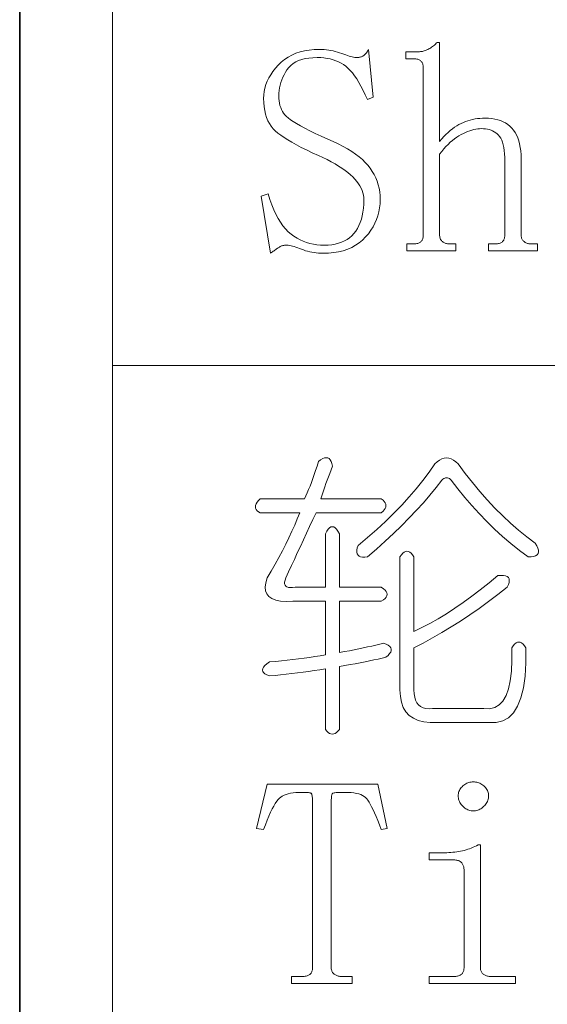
# Model space of a CAD drawing. Extents: x 1 to 297, y 1 to 210.
# Tile 3 of 171: x 0.62 to 4.5, y 35.64 to 42.89. Entities that reach past the tile are written whole.
import ezdxf

# ---------------------------------------------------------------- set-up
doc = ezdxf.new("R2010")
doc.units = 0

msp = doc.modelspace()

# ---------------------------------------------------------------- linework, layer by layer
at = {"color": 7, "lineweight": 35}
msp.add_line((0.6226, 209.532), (0.6226, 1.3538), dxfattribs=at)
at = {"color": 7, "lineweight": 13}
for p, q in [((1.3055, 56.5077), (1.3055, 29.5649)), ((1.3055, 40.342), (219.3213, 40.342))]:
    msp.add_line(p, q, dxfattribs=at)
for points in [[(2.8198, 41.8877), (2.775, 41.908), (2.733, 41.9278), (2.694, 41.9471), (2.658, 41.9659), (2.6248, 41.9841), (2.5945, 42.0019), (2.5672, 42.0191), (2.5428, 42.0358), (2.5212, 42.052), (2.5026, 42.0677), (2.4864, 42.084), (2.4718, 42.102), (2.4589, 42.1217), (2.4478, 42.1431), (2.4384, 42.1663), (2.4306, 42.1911), (2.4246, 42.2177), (2.4204, 42.246), (2.4178, 42.276), (2.4169, 42.3077), (2.418, 42.3333), (2.4212, 42.3586), (2.4266, 42.3837), (2.4341, 42.4085), (2.4437, 42.4331), (2.4555, 42.4574), (2.4694, 42.4814), (2.4855, 42.5052), (2.5037, 42.5287), (2.5241, 42.552), (2.5464, 42.574), (2.5705, 42.5937), (2.5965, 42.611), (2.6242, 42.6261), (2.6537, 42.6388), (2.685, 42.6492), (2.7182, 42.6573), (2.7531, 42.6631), (2.7898, 42.6666), (2.8284, 42.6677), (2.8454, 42.6674), (2.8623, 42.6665), (2.879, 42.665), (2.8956, 42.6629), (2.9119, 42.6602), (2.9281, 42.6569), (2.9442, 42.653), (2.96, 42.6485), (2.9757, 42.6434), (2.9912, 42.6377), (3.0062, 42.632), (3.0204, 42.6269), (3.0336, 42.6224), (3.0461, 42.6185), (3.0576, 42.6152), (3.0684, 42.6125), (3.0782, 42.6104), (3.0872, 42.6089), (3.0954, 42.608), (3.1026, 42.6077), (3.1077, 42.6078), (3.1128, 42.6082), (3.1177, 42.6089), (3.1225, 42.6098), (3.1273, 42.6109), (3.132, 42.6123), (3.1365, 42.614), (3.141, 42.6159), (3.1455, 42.6181), (3.1498, 42.6206), (3.154, 42.6234), (3.1582, 42.6266), (3.1623, 42.6302), (3.1662, 42.6343), (3.1701, 42.6388), (3.174, 42.6437), (3.1777, 42.6491), (3.1813, 42.6549), (3.1849, 42.6611), (3.1884, 42.6677), (3.2226, 42.3163), (3.1798, 42.2991), (3.1643, 42.334), (3.1488, 42.3665), (3.1331, 42.3967), (3.1174, 42.4246), (3.1016, 42.4502), (3.0857, 42.4735), (3.0697, 42.4944), (3.0536, 42.5131), (3.0375, 42.5294), (3.0212, 42.5434), (3.0045, 42.5556), (2.9868, 42.5666), (2.9681, 42.5762), (2.9485, 42.5846), (2.928, 42.5916), (2.9065, 42.5974), (2.8841, 42.6019), (2.8608, 42.6051), (2.8365, 42.6071), (2.8112, 42.6077), (2.7797, 42.6068), (2.7502, 42.6041), (2.7228, 42.5996), (2.6974, 42.5933), (2.6741, 42.5852), (2.6528, 42.5753), (2.6336, 42.5636), (2.6165, 42.5501), (2.6014, 42.5348), (2.5884, 42.5177), (2.577, 42.4996), (2.5668, 42.4812), (2.5578, 42.4626), (2.55, 42.4437), (2.5434, 42.4245), (2.538, 42.4051), (2.5338, 42.3854), (2.5308, 42.3655), (2.529, 42.3453), (2.5284, 42.3249), (2.5289, 42.3064), (2.5306, 42.2887), (2.5334, 42.2718), (2.5373, 42.2556), (2.5423, 42.2402), (2.5484, 42.2256), (2.5557, 42.2118), (2.564, 42.1987), (2.5735, 42.1864), (2.5841, 42.1749), (2.5971, 42.1632), (2.6141, 42.1503), (2.6349, 42.1364), (2.6595, 42.1214), (2.688, 42.1052), (2.7204, 42.0879), (2.7566, 42.0696), (2.7966, 42.0501), (2.8406, 42.0294), (2.8884, 42.0077), (2.9283, 41.9904), (2.966, 41.9726), (3.0014, 41.9544), (3.0344, 41.9357), (3.0651, 41.9166), (3.0936, 41.8971), (3.1197, 41.8772), (3.1434, 41.8569), (3.1649, 41.8361), (3.1841, 41.8149), (3.2012, 41.793), (3.2165, 41.7705), (3.23, 41.7471), (3.2417, 41.723), (3.2516, 41.6981), (3.2597, 41.6724), (3.266, 41.646), (3.2705, 41.6187), (3.2732, 41.5908), (3.2741, 41.562), (3.273, 41.5315), (3.2698, 41.5017), (3.2644, 41.4725), (3.2569, 41.4441), (3.2473, 41.4163), (3.2355, 41.3892), (3.2216, 41.3628), (3.2055, 41.3371), (3.1873, 41.3121), (3.1669, 41.2877), (3.1445, 41.2649), (3.1201, 41.2445), (3.0938, 41.2265), (3.0654, 41.2109), (3.0351, 41.1977), (3.0029, 41.1869), (2.9686, 41.1785), (2.9324, 41.1725), (2.8942, 41.1689), (2.8541, 41.1677), (2.8371, 41.168), (2.8203, 41.1689), (2.8038, 41.1704), (2.7876, 41.1725), (2.7716, 41.1752), (2.7558, 41.1785), (2.7404, 41.1824), (2.7252, 41.1869), (2.7102, 41.192), (2.6955, 41.1977), (2.6812, 41.2034), (2.6676, 41.2085), (2.6545, 41.213), (2.642, 41.2169), (2.6301, 41.2202), (2.6189, 41.2229), (2.6082, 41.225), (2.5981, 41.2265), (2.5887, 41.2274), (2.5798, 41.2277), (2.5746, 41.2275), (2.5695, 41.227), (2.5644, 41.2262), (2.5592, 41.225), (2.5541, 41.2234), (2.5489, 41.2215), (2.5438, 41.2193), (2.5386, 41.2167), (2.5335, 41.2138), (2.5284, 41.2106), (2.5231, 41.2071), (2.5177, 41.2034), (2.5122, 41.1995), (2.5064, 41.1955), (2.5005, 41.1913), (2.4944, 41.1869), (2.4882, 41.1824), (2.4817, 41.1777), (2.4751, 41.1728), (2.4684, 41.1677), (2.3998, 41.5877), (2.4512, 41.6049), (2.4637, 41.5633), (2.4771, 41.5245), (2.4915, 41.4882), (2.5068, 41.4547), (2.523, 41.4238), (2.5402, 41.3955), (2.5583, 41.37), (2.5774, 41.347), (2.5974, 41.3268), (2.6184, 41.3091), (2.6401, 41.2937), (2.6624, 41.2798), (2.6853, 41.2676), (2.7089, 41.257), (2.733, 41.2481), (2.7577, 41.2407), (2.7831, 41.235), (2.809, 41.231), (2.8355, 41.2285), (2.8626, 41.2277), (2.8911, 41.2286), (2.918, 41.2311), (2.9435, 41.2354), (2.9676, 41.2414), (2.9901, 41.2491), (3.0113, 41.2586), (3.0309, 41.2697), (3.0492, 41.2826), (3.0659, 41.2971), (3.0812, 41.3134), (3.0951, 41.3313), (3.1074, 41.3508), (3.1184, 41.3718), (3.1278, 41.3943), (3.1359, 41.4184), (3.1424, 41.4441), (3.1475, 41.4712), (3.1512, 41.4999), (3.1533, 41.5302), (3.1541, 41.562), (3.1533, 41.5791), (3.1508, 41.5961), (3.1467, 41.613), (3.141, 41.6299), (3.1337, 41.6466), (3.1248, 41.6633), (3.1142, 41.6799), (3.102, 41.6964), (3.0881, 41.7128), (3.0726, 41.7291), (3.0555, 41.7454), (3.0365, 41.7615), (3.0157, 41.7776), (2.9931, 41.7936), (2.9687, 41.8095), (2.9425, 41.8253), (2.9145, 41.841), (2.8848, 41.8567), (2.8532, 41.8722)], [(3.4712, 41.1849), (3.4712, 41.2363), (3.5141, 41.2363), (3.5224, 41.2365), (3.5302, 41.237), (3.5375, 41.2378), (3.5442, 41.239), (3.5505, 41.2406), (3.5562, 41.2425), (3.5615, 41.2447), (3.5662, 41.2473), (3.5704, 41.2502), (3.5741, 41.2534), (3.5773, 41.257), (3.5802, 41.261), (3.5828, 41.2653), (3.585, 41.2699), (3.5869, 41.2749), (3.5885, 41.2802), (3.5897, 41.2858), (3.5905, 41.2918), (3.591, 41.2982), (3.5912, 41.3049), (3.5912, 42.5306), (3.591, 42.5373), (3.5905, 42.5436), (3.5897, 42.5496), (3.5885, 42.5553), (3.5869, 42.5606), (3.585, 42.5655), (3.5828, 42.5702), (3.5802, 42.5745), (3.5773, 42.5784), (3.5741, 42.582), (3.5704, 42.5853), (3.5662, 42.5882), (3.5615, 42.5907), (3.5562, 42.593), (3.5505, 42.5949), (3.5442, 42.5964), (3.5375, 42.5976), (3.5302, 42.5985), (3.5224, 42.599), (3.5141, 42.5991), (3.4626, 42.5991), (3.4626, 42.6506), (3.5569, 42.6506), (3.5638, 42.6507), (3.5706, 42.6513), (3.5775, 42.6521), (3.5844, 42.6533), (3.5912, 42.6549), (3.5981, 42.6567), (3.6049, 42.659), (3.6118, 42.6615), (3.6186, 42.6645), (3.6255, 42.6677), (3.6324, 42.6713), (3.6392, 42.6753), (3.6461, 42.6795), (3.6529, 42.6842), (3.6598, 42.6891), (3.6666, 42.6945), (3.6735, 42.7001), (3.6804, 42.7061), (3.6872, 42.7125), (3.6941, 42.7191), (3.7112, 42.7191), (3.7112, 41.9906), (3.7267, 42.0089), (3.7422, 42.0261), (3.7579, 42.0421), (3.7736, 42.0571), (3.7894, 42.0709), (3.8053, 42.0837), (3.8213, 42.0953), (3.8374, 42.1058), (3.8535, 42.1152), (3.8698, 42.1234), (3.8862, 42.1308), (3.9029, 42.1373), (3.9198, 42.1431), (3.937, 42.1481), (3.9544, 42.1524), (3.9721, 42.1558), (3.9901, 42.1585), (4.0083, 42.1605), (4.0268, 42.1616), (4.0455, 42.162), (4.0706, 42.1613), (4.0945, 42.1591), (4.1172, 42.1554), (4.1388, 42.1503), (4.1591, 42.1438), (4.1782, 42.1358), (4.1961, 42.1263), (4.2128, 42.1154), (4.2283, 42.103), (4.2426, 42.0891), (4.2557, 42.0738), (4.2673, 42.0567), (4.2776, 42.0381), (4.2865, 42.0178), (4.2941, 41.9959), (4.3002, 41.9724), (4.305, 41.9472), (4.3085, 41.9205), (4.3105, 41.892), (4.3112, 41.862), (4.3112, 41.3049), (4.3114, 41.2982), (4.3121, 41.2918), (4.3131, 41.2858), (4.3146, 41.2802), (4.3166, 41.2749), (4.3189, 41.2699), (4.3217, 41.2653), (4.3249, 41.261), (4.3286, 41.257), (4.3326, 41.2534), (4.3371, 41.2502), (4.3417, 41.2473), (4.3467, 41.2447), (4.3518, 41.2425), (4.3573, 41.2406), (4.363, 41.239), (4.3689, 41.2378), (4.3752, 41.237), (4.3816, 41.2365), (4.3884, 41.2363), (4.4312, 41.2363), (4.4312, 41.1849), (4.0712, 41.1849), (4.0712, 41.2363), (4.1141, 41.2363), (4.1224, 41.2365), (4.1302, 41.237), (4.1375, 41.2378), (4.1442, 41.239), (4.1505, 41.2406), (4.1562, 41.2425), (4.1615, 41.2447), (4.1662, 41.2473), (4.1704, 41.2502), (4.1741, 41.2534), (4.1773, 41.257), (4.1802, 41.261), (4.1828, 41.2653), (4.185, 41.2699), (4.1869, 41.2749), (4.1885, 41.2802), (4.1897, 41.2858), (4.1905, 41.2918), (4.191, 41.2982), (4.1912, 41.3049), (4.1912, 41.8449), (4.1907, 41.873), (4.1893, 41.8992), (4.187, 41.9234), (4.1837, 41.9457), (4.1794, 41.9659), (4.1742, 41.9842), (4.1681, 42.0006), (4.161, 42.0149), (4.153, 42.0273), (4.1441, 42.0377), (4.1343, 42.0467), (4.124, 42.0547), (4.1131, 42.0618), (4.1016, 42.0679), (4.0894, 42.0731), (4.0767, 42.0773), (4.0634, 42.0806), (4.0494, 42.083), (4.0349, 42.0844), (4.0198, 42.0849), (4.0059, 42.0844), (3.9918, 42.0831), (3.9775, 42.081), (3.9629, 42.078), (3.948, 42.0741), (3.9329, 42.0694), (3.9175, 42.0639), (3.9018, 42.0574), (3.8859, 42.0501), (3.8698, 42.042), (3.8535, 42.0328), (3.8374, 42.0225), (3.8213, 42.0109), (3.8053, 41.9981), (3.7894, 41.9841), (3.7736, 41.969), (3.7579, 41.9526), (3.7422, 41.935), (3.7267, 41.9163), (3.7112, 41.8963), (3.7112, 41.3049), (3.7114, 41.2982), (3.7121, 41.2918), (3.7131, 41.2858), (3.7146, 41.2802), (3.7166, 41.2749), (3.7189, 41.2699), (3.7217, 41.2653), (3.7249, 41.261), (3.7286, 41.257), (3.7326, 41.2534), (3.7371, 41.2502), (3.7417, 41.2473), (3.7467, 41.2447), (3.7518, 41.2425), (3.7573, 41.2406), (3.763, 41.239), (3.7689, 41.2378), (3.7752, 41.237), (3.7816, 41.2365), (3.7884, 41.2363), (3.8312, 41.2363), (3.8312, 41.1849)], [(2.8198, 39.6363), (2.8362, 39.6483), (2.8513, 39.6569), (2.865, 39.662), (2.8774, 39.6637), (2.8884, 39.662), (2.898, 39.6569), (2.9062, 39.6483), (2.913, 39.6363), (2.9185, 39.6209), (2.9226, 39.602), (2.9125, 39.5749), (2.9028, 39.5485), (2.8933, 39.5228), (2.8842, 39.4978), (2.8755, 39.4734), (2.8671, 39.4498), (2.859, 39.4268), (2.8513, 39.4045), (2.844, 39.3829), (2.8369, 39.362), (3.2826, 39.362), (3.295, 39.3517), (3.3046, 39.3414), (3.3114, 39.3311), (3.3156, 39.3209), (3.3169, 39.3106), (3.3156, 39.3003), (3.3114, 39.29), (3.3046, 39.2797), (3.295, 39.2694), (3.2826, 39.2591), (2.8026, 39.2591), (2.7788, 39.2081), (2.7553, 39.1577), (2.7322, 39.1079), (2.7094, 39.0589), (2.6869, 39.0106), (2.6648, 38.9629), (2.643, 38.9159), (2.6216, 38.8697), (2.6005, 38.8241), (2.5798, 38.7791), (2.5743, 38.763), (2.5716, 38.749), (2.5716, 38.737), (2.5743, 38.727), (2.5798, 38.7191), (2.588, 38.7133), (2.599, 38.7095), (2.6127, 38.7078), (2.6292, 38.7082), (2.6484, 38.7106), (2.8712, 38.7106), (2.8712, 39.1049), (2.8815, 39.1234), (2.8918, 39.1378), (2.9021, 39.1481), (2.9124, 39.1542), (2.9226, 39.1563), (2.9329, 39.1542), (2.9432, 39.1481), (2.9535, 39.1378), (2.9638, 39.1234), (2.9741, 39.1049), (2.9741, 38.7106), (3.2826, 38.7106), (3.2981, 38.7003), (3.3101, 38.69), (3.3186, 38.6797), (3.3238, 38.6694), (3.3255, 38.6591), (3.3238, 38.6489), (3.3186, 38.6386), (3.3101, 38.6283), (3.2981, 38.618), (3.2826, 38.6077), (2.9741, 38.6077), (2.9741, 38.2306), (3.0113, 38.2374), (3.0474, 38.2443), (3.0826, 38.2511), (3.1167, 38.258), (3.1498, 38.2649), (3.1818, 38.2717), (3.2129, 38.2786), (3.2429, 38.2854), (3.2718, 38.2923), (3.2998, 38.2991), (3.3185, 38.2919), (3.3334, 38.2841), (3.3445, 38.2755), (3.3519, 38.2662), (3.3555, 38.2563), (3.3553, 38.2457), (3.3514, 38.2343), (3.3437, 38.2223), (3.3322, 38.2097), (3.3169, 38.1963), (3.2888, 38.1894), (3.2593, 38.1826), (3.2285, 38.1757), (3.1962, 38.1689), (3.1626, 38.162), (3.1277, 38.1551), (3.0913, 38.1483), (3.0536, 38.1414), (3.0145, 38.1346), (2.9741, 38.1277), (2.9741, 37.6649), (2.9638, 37.6525), (2.9535, 37.6429), (2.9432, 37.6361), (2.9329, 37.6319), (2.9226, 37.6306), (2.9124, 37.6319), (2.9021, 37.6361), (2.8918, 37.6429), (2.8815, 37.6525), (2.8712, 37.6649), (2.8712, 38.1106), (2.8301, 38.1039), (2.7889, 38.0975), (2.7478, 38.0915), (2.7066, 38.0859), (2.6655, 38.0806), (2.6244, 38.0756), (2.5832, 38.071), (2.5421, 38.0667), (2.5009, 38.0627), (2.4598, 38.0591), (2.4413, 38.0663), (2.4269, 38.0742), (2.4166, 38.0828), (2.4104, 38.0921), (2.4084, 38.102), (2.4104, 38.1126), (2.4166, 38.1239), (2.4269, 38.1359), (2.4413, 38.1486), (2.4598, 38.162), (2.504, 38.1656), (2.5476, 38.1695), (2.5904, 38.1738), (2.6326, 38.1785), (2.6741, 38.1834), (2.7149, 38.1887), (2.755, 38.1944), (2.7944, 38.2004), (2.8332, 38.2067), (2.8712, 38.2134), (2.8712, 38.6077), (2.6312, 38.6077), (2.583, 38.6063), (2.5414, 38.6091), (2.5062, 38.6159), (2.4776, 38.6269), (2.4555, 38.642), (2.4399, 38.6612), (2.4308, 38.6845), (2.4282, 38.7119), (2.4322, 38.7435), (2.4426, 38.7791), (2.4728, 38.8302), (2.5016, 38.8806), (2.529, 38.9303), (2.5551, 38.9794), (2.5798, 39.0277), (2.6031, 39.0754), (2.625, 39.1223), (2.6456, 39.1686), (2.6648, 39.2142), (2.6826, 39.2591), (2.3912, 39.2591), (2.3789, 39.2663), (2.3693, 39.2742), (2.3624, 39.2828), (2.3583, 39.2921), (2.3569, 39.302), (2.3583, 39.3126), (2.3624, 39.3239), (2.3693, 39.3359), (2.3789, 39.3486), (2.3912, 39.362), (2.7169, 39.362), (2.7272, 39.3833), (2.7375, 39.4059), (2.7478, 39.4299), (2.7581, 39.4553), (2.7684, 39.482), (2.7786, 39.5101), (2.7889, 39.5396), (2.7992, 39.5705), (2.8095, 39.6027)], [(3.6769, 39.6191), (3.6941, 39.6346), (3.7112, 39.6466), (3.7284, 39.6551), (3.7455, 39.6603), (3.7626, 39.662), (3.7798, 39.6603), (3.7969, 39.6551), (3.8141, 39.6466), (3.8312, 39.6346), (3.8484, 39.6191), (3.9003, 39.5485), (3.9533, 39.4806), (4.0073, 39.4155), (4.0623, 39.3531), (4.1184, 39.2934), (4.1754, 39.2365), (4.2336, 39.1823), (4.2927, 39.1309), (4.3529, 39.0822), (4.4141, 39.0363), (4.4259, 39.0167), (4.434, 38.9993), (4.4382, 38.9838), (4.4388, 38.9705), (4.4355, 38.9591), (4.4285, 38.9499), (4.4177, 38.9427), (4.4031, 38.9375), (4.3848, 38.9345), (4.3626, 38.9334), (4.2984, 38.9823), (4.2358, 39.0329), (4.1749, 39.0851), (4.1158, 39.1391), (4.0584, 39.1949), (4.0026, 39.2523), (3.9486, 39.3114), (3.8964, 39.3723), (3.8458, 39.4349), (3.7969, 39.4991), (3.7901, 39.5053), (3.7832, 39.5101), (3.7764, 39.5135), (3.7695, 39.5156), (3.7626, 39.5163), (3.7558, 39.5156), (3.7489, 39.5135), (3.7421, 39.5101), (3.7352, 39.5053), (3.7284, 39.4991), (3.6858, 39.4441), (3.6406, 39.3887), (3.5926, 39.333), (3.5418, 39.277), (3.4884, 39.2206), (3.4321, 39.1638), (3.3732, 39.1067), (3.3114, 39.0493), (3.247, 38.9915), (3.1798, 38.9334), (3.1606, 38.9312), (3.1441, 38.9314), (3.1304, 38.9339), (3.1194, 38.9389), (3.1112, 38.9463), (3.1057, 38.9561), (3.103, 38.9682), (3.103, 38.9828), (3.1057, 38.9998), (3.1112, 39.0191), (3.1817, 39.0776), (3.249, 39.1364), (3.3133, 39.1955), (3.3745, 39.255), (3.4326, 39.3149), (3.4877, 39.375), (3.5396, 39.4355), (3.5885, 39.4964), (3.6342, 39.5576)], [(3.4198, 38.9334), (3.4301, 38.9489), (3.4404, 38.9609), (3.4506, 38.9694), (3.4609, 38.9746), (3.4712, 38.9763), (3.4815, 38.9746), (3.4918, 38.9694), (3.5021, 38.9609), (3.5124, 38.9489), (3.5226, 38.9334), (3.5226, 38.3849), (3.5813, 38.4137), (3.6406, 38.4452), (3.7006, 38.4795), (3.7613, 38.5165), (3.8226, 38.5563), (3.8847, 38.5988), (3.9474, 38.6441), (4.0109, 38.6921), (4.075, 38.7428), (4.1398, 38.7963), (4.1621, 38.7985), (4.1809, 38.7983), (4.1964, 38.7958), (4.2084, 38.7908), (4.2169, 38.7834), (4.2221, 38.7737), (4.2238, 38.7615), (4.2221, 38.7469), (4.2169, 38.7299), (4.2084, 38.7106), (4.1398, 38.6567), (4.0712, 38.605), (4.0026, 38.5553), (3.9341, 38.5076), (3.8655, 38.462), (3.7969, 38.4185), (3.7284, 38.377), (3.6598, 38.3375), (3.5912, 38.3002), (3.5226, 38.2649), (3.5226, 37.9563), (3.524, 37.9271), (3.5281, 37.9014), (3.535, 37.8791), (3.5446, 37.8603), (3.5569, 37.8449), (3.572, 37.8329), (3.5898, 37.8243), (3.6104, 37.8191), (3.6337, 37.8174), (3.6598, 37.8191), (4.0369, 37.8191), (4.0791, 37.8174), (4.1165, 37.826), (4.149, 37.8449), (4.1768, 37.874), (4.1998, 37.9134), (4.218, 37.9631), (4.2313, 38.0231), (4.2399, 38.0934), (4.2437, 38.174), (4.2426, 38.2649), (4.2529, 38.2803), (4.2632, 38.2923), (4.2735, 38.3009), (4.2838, 38.306), (4.2941, 38.3077), (4.3044, 38.306), (4.3146, 38.3009), (4.3249, 38.2923), (4.3352, 38.2803), (4.3455, 38.2649), (4.3458, 38.1545), (4.34, 38.0564), (4.328, 37.9707), (4.3098, 37.8973), (4.2855, 37.8363), (4.255, 37.7876), (4.2183, 37.7513), (4.1754, 37.7273), (4.1264, 37.7156), (4.0712, 37.7163), (3.6941, 37.7163), (3.642, 37.7156), (3.5953, 37.7204), (3.5542, 37.7307), (3.5185, 37.7465), (3.4884, 37.7677), (3.4637, 37.7945), (3.4445, 37.8267), (3.4308, 37.8644), (3.4225, 37.9076), (3.4198, 37.9563)], [(3.0684, 35.7963), (2.6226, 35.7963), (2.6226, 35.8477), (2.6998, 35.8477), (2.7081, 35.8479), (2.7159, 35.8484), (2.7232, 35.8493), (2.73, 35.8505), (2.7362, 35.852), (2.742, 35.8539), (2.7472, 35.8561), (2.7519, 35.8587), (2.7561, 35.8616), (2.7598, 35.8649), (2.763, 35.8685), (2.766, 35.8724), (2.7685, 35.8767), (2.7708, 35.8813), (2.7726, 35.8863), (2.7742, 35.8916), (2.7754, 35.8973), (2.7762, 35.9033), (2.7768, 35.9096), (2.7769, 35.9163), (2.7769, 37.1163), (2.7768, 37.1294), (2.7766, 37.1413), (2.7762, 37.152), (2.7756, 37.1615), (2.7748, 37.1699), (2.7738, 37.177), (2.7727, 37.1829), (2.7714, 37.1876), (2.77, 37.1911), (2.7684, 37.1934), (2.7661, 37.1951), (2.7629, 37.1965), (2.7586, 37.1978), (2.7533, 37.1989), (2.7469, 37.1999), (2.7396, 37.2006), (2.7312, 37.2012), (2.7217, 37.2017), (2.7113, 37.2019), (2.6998, 37.202), (2.6765, 37.2016), (2.6547, 37.2003), (2.6343, 37.1981), (2.6154, 37.1951), (2.598, 37.1913), (2.582, 37.1866), (2.5675, 37.181), (2.5544, 37.1746), (2.5428, 37.1673), (2.5326, 37.1591), (2.523, 37.1491), (2.5129, 37.1362), (2.5024, 37.1203), (2.4915, 37.1015), (2.4801, 37.0799), (2.4684, 37.0553), (2.4561, 37.0277), (2.4435, 36.9973), (2.4304, 36.964), (2.4169, 36.9277), (2.3655, 36.9363), (2.4426, 37.262), (3.2569, 37.262), (3.3255, 36.9363), (3.2826, 36.9277), (3.2692, 36.9624), (3.2564, 36.9944), (3.2442, 37.0238), (3.2326, 37.0505), (3.2216, 37.0745), (3.2112, 37.0959), (3.2013, 37.1146), (3.1921, 37.1307), (3.1835, 37.1441), (3.1755, 37.1549), (3.167, 37.1638), (3.1568, 37.1718), (3.145, 37.1789), (3.1316, 37.185), (3.1166, 37.1902), (3.0999, 37.1945), (3.0816, 37.1978), (3.0617, 37.2001), (3.0401, 37.2015), (3.0169, 37.202), (3.0006, 37.2019), (2.9857, 37.2017), (2.9724, 37.2012), (2.9607, 37.2006), (2.9505, 37.1999), (2.9418, 37.1989), (2.9347, 37.1978), (2.9292, 37.1965), (2.9251, 37.1951), (2.9226, 37.1934), (2.921, 37.191), (2.9196, 37.1873), (2.9183, 37.1821), (2.9172, 37.1756), (2.9162, 37.1677), (2.9154, 37.1585), (2.9148, 37.1478), (2.9144, 37.1358), (2.9142, 37.1225), (2.9141, 37.1077), (2.9141, 35.9163), (2.9143, 35.9096), (2.9149, 35.9033), (2.916, 35.8973), (2.9175, 35.8916), (2.9194, 35.8863), (2.9218, 35.8813), (2.9246, 35.8767), (2.9278, 35.8724), (2.9314, 35.8685), (2.9355, 35.8649), (2.9399, 35.8616), (2.9446, 35.8587), (2.9495, 35.8561), (2.9547, 35.8539), (2.9601, 35.852), (2.9658, 35.8505), (2.9718, 35.8493), (2.978, 35.8484), (2.9845, 35.8479), (2.9912, 35.8477), (3.0684, 35.8477)], [(3.9598, 37.2791), (3.9683, 37.2788), (3.9766, 37.2779), (3.9847, 37.2764), (3.9927, 37.2743), (4.0005, 37.2716), (4.0081, 37.2683), (4.0156, 37.2644), (4.0229, 37.2599), (4.03, 37.2548), (4.0369, 37.2491), (4.0434, 37.243), (4.0493, 37.2366), (4.0544, 37.23), (4.0589, 37.2231), (4.0626, 37.2159), (4.0657, 37.2085), (4.0681, 37.2008), (4.0698, 37.1929), (4.0709, 37.1847), (4.0712, 37.1763), (4.0709, 37.1678), (4.0698, 37.1595), (4.0681, 37.1513), (4.0657, 37.1434), (4.0626, 37.1356), (4.0589, 37.1279), (4.0544, 37.1205), (4.0493, 37.1132), (4.0434, 37.1061), (4.0369, 37.0991), (4.03, 37.0926), (4.0229, 37.0868), (4.0156, 37.0817), (4.0081, 37.0772), (4.0005, 37.0734), (3.9927, 37.0703), (3.9847, 37.0679), (3.9766, 37.0662), (3.9683, 37.0652), (3.9598, 37.0649), (3.9513, 37.0652), (3.943, 37.0662), (3.9348, 37.0679), (3.9269, 37.0703), (3.9191, 37.0734), (3.9114, 37.0772), (3.904, 37.0817), (3.8967, 37.0868), (3.8896, 37.0926), (3.8826, 37.0991), (3.8761, 37.1061), (3.8703, 37.1132), (3.8652, 37.1205), (3.8607, 37.1279), (3.8569, 37.1356), (3.8538, 37.1434), (3.8514, 37.1513), (3.8497, 37.1595), (3.8487, 37.1678), (3.8484, 37.1763), (3.8487, 37.1847), (3.8497, 37.1929), (3.8514, 37.2008), (3.8538, 37.2085), (3.8569, 37.2159), (3.8607, 37.2231), (3.8652, 37.23), (3.8703, 37.2366), (3.8761, 37.243), (3.8826, 37.2491), (3.8896, 37.2548), (3.8967, 37.2599), (3.904, 37.2644), (3.9114, 37.2683), (3.9191, 37.2716), (3.9269, 37.2743), (3.9348, 37.2764), (3.943, 37.2779), (3.9513, 37.2788)], [(3.8912, 36.6277), (3.891, 36.6344), (3.8905, 36.6409), (3.8897, 36.6471), (3.8885, 36.6531), (3.8869, 36.6588), (3.885, 36.6642), (3.8828, 36.6694), (3.8802, 36.6743), (3.8773, 36.679), (3.8741, 36.6834), (3.8704, 36.6875), (3.8662, 36.6911), (3.8615, 36.6944), (3.8562, 36.6971), (3.8505, 36.6995), (3.8442, 36.7014), (3.8375, 36.7029), (3.8302, 36.704), (3.8224, 36.7046), (3.8141, 36.7049), (3.6341, 36.7049), (3.6341, 36.7563), (3.7198, 36.7563), (3.7351, 36.7564), (3.7503, 36.7568), (3.7653, 36.7574), (3.7801, 36.7583), (3.7948, 36.7595), (3.8093, 36.7609), (3.8236, 36.7626), (3.8377, 36.7645), (3.8517, 36.7667), (3.8655, 36.7691), (3.8791, 36.7719), (3.8926, 36.7751), (3.9059, 36.7788), (3.919, 36.7829), (3.9319, 36.7874), (3.9447, 36.7923), (3.9573, 36.7976), (3.9697, 36.8034), (3.982, 36.8096), (3.9941, 36.8163), (4.0112, 36.8163), (4.0112, 35.9163), (4.0114, 35.9096), (4.0121, 35.9033), (4.0131, 35.8973), (4.0146, 35.8916), (4.0166, 35.8863), (4.0189, 35.8813), (4.0217, 35.8767), (4.0249, 35.8724), (4.0286, 35.8685), (4.0326, 35.8649), (4.0371, 35.8616), (4.0417, 35.8587), (4.0467, 35.8561), (4.0518, 35.8539), (4.0573, 35.852), (4.063, 35.8505), (4.0689, 35.8493), (4.0752, 35.8484), (4.0816, 35.8479), (4.0884, 35.8477), (4.2684, 35.8477), (4.2684, 35.7963), (3.6341, 35.7963), (3.6341, 35.8477), (3.8141, 35.8477), (3.8224, 35.8479), (3.8302, 35.8484), (3.8375, 35.8493), (3.8442, 35.8505), (3.8505, 35.852), (3.8562, 35.8539), (3.8615, 35.8561), (3.8662, 35.8587), (3.8704, 35.8616), (3.8741, 35.8649), (3.8773, 35.8685), (3.8802, 35.8724), (3.8828, 35.8767), (3.885, 35.8813), (3.8869, 35.8863), (3.8885, 35.8916), (3.8897, 35.8973), (3.8905, 35.9033), (3.891, 35.9096), (3.8912, 35.9163)]]:
    msp.add_lwpolyline(points, close=True, dxfattribs=at)

doc.saveas('drawing.dxf')
